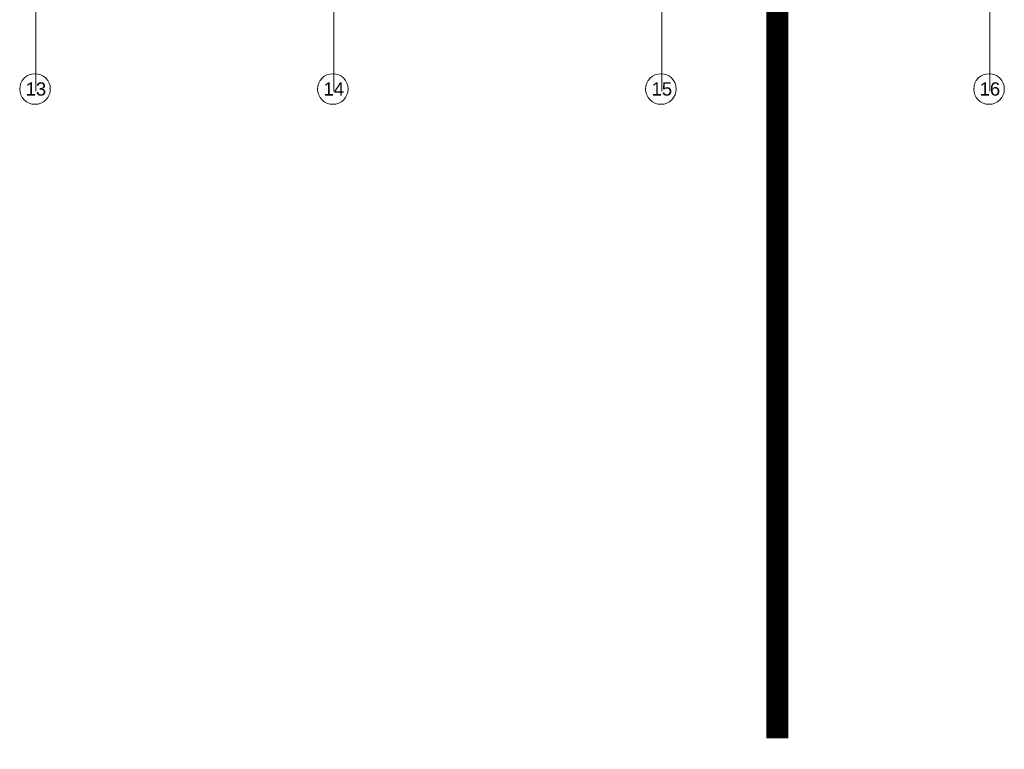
# Model space of a CAD drawing. Extents: x -38005 to 156061, y -31182 to 68140.
# Tile 4 of 48: x 9706 to 32216, y -31182 to -14489. Entities that reach past the tile are written whole.
import ezdxf

# ---------------------------------------------------------------- set-up
doc = ezdxf.new("R2010")
doc.units = 0
doc.header["$LTSCALE"] = 50
doc.set_wipeout_variables(frame=1)
doc.linetypes.add('STYLE_11', pattern=[5, 3.888855, -0.416718, 0.277786, -0.416641])
for name, color, linetype in [('AL$1A---_ALGEMEEN', 8, 'CONTINUOUS'), ('BOUWKUNDIG', 8, 'CONTINUOUS'), ('kaderscheiding', 9, 'CONTINUOUS'), ('Tekening scheiding', 8, 'CONTINUOUS')]:
    doc.layers.add(name, color=color, linetype=linetype)
doc.layers.add('stramienen', color=1, linetype='CONTINUOUS', lineweight=15)
doc.styles.add('Arial', font='ARIAL.TTF')

# ---------------------------------------------------------------- blocks, each defined once
blk = doc.blocks.new('A$C607426BE')
at = {"layer": 'kaderscheiding', "const_width": 500}
blk.add_lwpolyline([(-72180, -16016), (-72180, 82805)], dxfattribs=at)
blk = doc.blocks.new('200254 W 213 09-03-2007')
at = {"linetype": 'Continuous'}
for points in [[(19242.35, 2696.36), (19242.35, 2696.19), (19242.34, 2696.02), (19242.33, 2695.84), (19242.32, 2695.67), (19242.3, 2695.5), (19242.27, 2695.33), (19242.25, 2695.16), (19242.21, 2694.99), (19242.18, 2694.83), (19242.14, 2694.66), (19242.1, 2694.49), (19242.05, 2694.33), (19242, 2694.16), (19241.94, 2694), (19241.88, 2693.84), (19241.82, 2693.68), (19241.75, 2693.52), (19241.68, 2693.37), (19241.6, 2693.21), (19241.52, 2693.06), (19241.44, 2692.91), (19241.35, 2692.76), (19241.26, 2692.61), (19241.17, 2692.47), (19241.07, 2692.33), (19240.97, 2692.19), (19240.87, 2692.05), (19240.76, 2691.92), (19240.65, 2691.79), (19240.54, 2691.66), (19240.42, 2691.53), (19240.3, 2691.41), (19240.18, 2691.29), (19240.05, 2691.17), (19239.92, 2691.06), (19239.79, 2690.95), (19239.66, 2690.84), (19239.52, 2690.74), (19239.38, 2690.64), (19239.24, 2690.54), (19239.09, 2690.45), (19238.95, 2690.36), (19238.8, 2690.27), (19238.65, 2690.19), (19238.5, 2690.11), (19238.34, 2690.03), (19238.19, 2689.96), (19238.03, 2689.89), (19237.87, 2689.83), (19237.71, 2689.77), (19237.55, 2689.71), (19237.38, 2689.66), (19237.22, 2689.61), (19237.05, 2689.57), (19236.88, 2689.53), (19236.71, 2689.49), (19236.55, 2689.46), (19236.38, 2689.44), (19236.21, 2689.41), (19236.04, 2689.39), (19235.86, 2689.38), (19235.69, 2689.37), (19235.52, 2689.36), (19235.35, 2689.36), (19235.18, 2689.36), (19235.01, 2689.37), (19234.83, 2689.38), (19234.66, 2689.39), (19234.49, 2689.41), (19234.32, 2689.44), (19234.15, 2689.46), (19233.98, 2689.49), (19233.82, 2689.53), (19233.65, 2689.57), (19233.48, 2689.61), (19233.32, 2689.66), (19233.15, 2689.71), (19232.99, 2689.77), (19232.83, 2689.83), (19232.67, 2689.89), (19232.51, 2689.96), (19232.36, 2690.03), (19232.2, 2690.11), (19232.05, 2690.19), (19231.9, 2690.27), (19231.75, 2690.36), (19231.6, 2690.45), (19231.46, 2690.54), (19231.32, 2690.64), (19231.18, 2690.74), (19231.04, 2690.84), (19230.91, 2690.95), (19230.78, 2691.06), (19230.65, 2691.17), (19230.52, 2691.29), (19230.4, 2691.41), (19230.28, 2691.53), (19230.16, 2691.66), (19230.05, 2691.79), (19229.94, 2691.92), (19229.83, 2692.05), (19229.73, 2692.19), (19229.63, 2692.33), (19229.53, 2692.47), (19229.44, 2692.61), (19229.35, 2692.76), (19229.26, 2692.91), (19229.18, 2693.06), (19229.1, 2693.21), (19229.02, 2693.37), (19228.95, 2693.52), (19228.88, 2693.68), (19228.82, 2693.84), (19228.76, 2694), (19228.7, 2694.16), (19228.65, 2694.33), (19228.6, 2694.49), (19228.56, 2694.66), (19228.52, 2694.83), (19228.48, 2694.99), (19228.45, 2695.16), (19228.43, 2695.33), (19228.4, 2695.5), (19228.38, 2695.67), (19228.37, 2695.84), (19228.36, 2696.02), (19228.35, 2696.19), (19228.35, 2696.36), (19228.35, 2696.53), (19228.36, 2696.7), (19228.37, 2696.87), (19228.38, 2697.05), (19228.4, 2697.22), (19228.43, 2697.39), (19228.45, 2697.56), (19228.48, 2697.73), (19228.52, 2697.89), (19228.56, 2698.06), (19228.6, 2698.23), (19228.65, 2698.39), (19228.7, 2698.56), (19228.76, 2698.72), (19228.82, 2698.88), (19228.88, 2699.04), (19228.95, 2699.2), (19229.02, 2699.35), (19229.1, 2699.51), (19229.18, 2699.66), (19229.26, 2699.81), (19229.35, 2699.96), (19229.44, 2700.1), (19229.53, 2700.25), (19229.63, 2700.39), (19229.73, 2700.53), (19229.83, 2700.67), (19229.94, 2700.8), (19230.05, 2700.93), (19230.16, 2701.06), (19230.28, 2701.19), (19230.4, 2701.31), (19230.52, 2701.43), (19230.65, 2701.55), (19230.78, 2701.66), (19230.91, 2701.77), (19231.04, 2701.88), (19231.18, 2701.98), (19231.32, 2702.08), (19231.46, 2702.18), (19231.6, 2702.27), (19231.75, 2702.36), (19231.9, 2702.45), (19232.05, 2702.53), (19232.2, 2702.61), (19232.36, 2702.69), (19232.51, 2702.76), (19232.67, 2702.83), (19232.83, 2702.89), (19232.99, 2702.95), (19233.15, 2703.01), (19233.32, 2703.06), (19233.48, 2703.11), (19233.65, 2703.15), (19233.82, 2703.19), (19233.98, 2703.22), (19234.15, 2703.26), (19234.32, 2703.28), (19234.49, 2703.31), (19234.66, 2703.33), (19234.83, 2703.34), (19235.01, 2703.35), (19235.18, 2703.36), (19235.35, 2703.36), (19235.52, 2703.36), (19235.69, 2703.35), (19235.86, 2703.34), (19236.04, 2703.33), (19236.21, 2703.31), (19236.38, 2703.28), (19236.55, 2703.26), (19236.71, 2703.22), (19236.88, 2703.19), (19237.05, 2703.15), (19237.22, 2703.11), (19237.38, 2703.06), (19237.55, 2703.01), (19237.71, 2702.95), (19237.87, 2702.89), (19238.03, 2702.83), (19238.19, 2702.76), (19238.34, 2702.69), (19238.5, 2702.61), (19238.65, 2702.53), (19238.8, 2702.45), (19238.95, 2702.36), (19239.09, 2702.27), (19239.24, 2702.18), (19239.38, 2702.08), (19239.52, 2701.98), (19239.66, 2701.88), (19239.79, 2701.77), (19239.92, 2701.66), (19240.05, 2701.55), (19240.18, 2701.43), (19240.3, 2701.31), (19240.42, 2701.19), (19240.54, 2701.06), (19240.65, 2700.93), (19240.76, 2700.8), (19240.87, 2700.67), (19240.97, 2700.53), (19241.07, 2700.39), (19241.17, 2700.25), (19241.26, 2700.1), (19241.35, 2699.96), (19241.44, 2699.81), (19241.52, 2699.66), (19241.6, 2699.51), (19241.68, 2699.35), (19241.75, 2699.2), (19241.82, 2699.04), (19241.88, 2698.88), (19241.94, 2698.72), (19242, 2698.56), (19242.05, 2698.39), (19242.1, 2698.23), (19242.14, 2698.06), (19242.18, 2697.89), (19242.21, 2697.73), (19242.25, 2697.56), (19242.27, 2697.39), (19242.3, 2697.22), (19242.32, 2697.05), (19242.33, 2696.87), (19242.34, 2696.7), (19242.35, 2696.53)], [(19378.55, 2696.36), (19378.55, 2696.19), (19378.54, 2696.02), (19378.53, 2695.84), (19378.52, 2695.67), (19378.5, 2695.5), (19378.47, 2695.33), (19378.45, 2695.16), (19378.41, 2694.99), (19378.38, 2694.83), (19378.34, 2694.66), (19378.3, 2694.49), (19378.25, 2694.33), (19378.2, 2694.16), (19378.14, 2694), (19378.08, 2693.84), (19378.02, 2693.68), (19377.95, 2693.52), (19377.88, 2693.37), (19377.8, 2693.21), (19377.72, 2693.06), (19377.64, 2692.91), (19377.55, 2692.76), (19377.46, 2692.61), (19377.37, 2692.47), (19377.27, 2692.33), (19377.17, 2692.19), (19377.07, 2692.05), (19376.96, 2691.92), (19376.85, 2691.79), (19376.74, 2691.66), (19376.62, 2691.53), (19376.5, 2691.41), (19376.38, 2691.29), (19376.25, 2691.17), (19376.12, 2691.06), (19375.99, 2690.95), (19375.86, 2690.84), (19375.72, 2690.74), (19375.58, 2690.64), (19375.44, 2690.54), (19375.29, 2690.45), (19375.15, 2690.36), (19375, 2690.27), (19374.85, 2690.19), (19374.7, 2690.11), (19374.54, 2690.03), (19374.39, 2689.96), (19374.23, 2689.89), (19374.07, 2689.83), (19373.91, 2689.77), (19373.75, 2689.71), (19373.58, 2689.66), (19373.42, 2689.61), (19373.25, 2689.57), (19373.08, 2689.53), (19372.91, 2689.49), (19372.75, 2689.46), (19372.58, 2689.44), (19372.41, 2689.41), (19372.24, 2689.39), (19372.06, 2689.38), (19371.89, 2689.37), (19371.72, 2689.36), (19371.55, 2689.36), (19371.38, 2689.36), (19371.21, 2689.37), (19371.03, 2689.38), (19370.86, 2689.39), (19370.69, 2689.41), (19370.52, 2689.44), (19370.35, 2689.46), (19370.18, 2689.49), (19370.02, 2689.53), (19369.85, 2689.57), (19369.68, 2689.61), (19369.52, 2689.66), (19369.35, 2689.71), (19369.19, 2689.77), (19369.03, 2689.83), (19368.87, 2689.89), (19368.71, 2689.96), (19368.56, 2690.03), (19368.4, 2690.11), (19368.25, 2690.19), (19368.1, 2690.27), (19367.95, 2690.36), (19367.8, 2690.45), (19367.66, 2690.54), (19367.52, 2690.64), (19367.38, 2690.74), (19367.24, 2690.84), (19367.11, 2690.95), (19366.98, 2691.06), (19366.85, 2691.17), (19366.72, 2691.29), (19366.6, 2691.41), (19366.48, 2691.53), (19366.36, 2691.66), (19366.25, 2691.79), (19366.14, 2691.92), (19366.03, 2692.05), (19365.93, 2692.19), (19365.83, 2692.33), (19365.73, 2692.47), (19365.64, 2692.61), (19365.55, 2692.76), (19365.46, 2692.91), (19365.38, 2693.06), (19365.3, 2693.21), (19365.22, 2693.37), (19365.15, 2693.52), (19365.08, 2693.68), (19365.02, 2693.84), (19364.96, 2694), (19364.9, 2694.16), (19364.85, 2694.33), (19364.8, 2694.49), (19364.76, 2694.66), (19364.72, 2694.83), (19364.68, 2694.99), (19364.65, 2695.16), (19364.63, 2695.33), (19364.6, 2695.5), (19364.58, 2695.67), (19364.57, 2695.84), (19364.56, 2696.02), (19364.55, 2696.19), (19364.55, 2696.36), (19364.55, 2696.53), (19364.56, 2696.7), (19364.57, 2696.87), (19364.58, 2697.05), (19364.6, 2697.22), (19364.63, 2697.39), (19364.65, 2697.56), (19364.68, 2697.73), (19364.72, 2697.89), (19364.76, 2698.06), (19364.8, 2698.23), (19364.85, 2698.39), (19364.9, 2698.56), (19364.96, 2698.72), (19365.02, 2698.88), (19365.08, 2699.04), (19365.15, 2699.2), (19365.22, 2699.35), (19365.3, 2699.51), (19365.38, 2699.66), (19365.46, 2699.81), (19365.55, 2699.96), (19365.64, 2700.1), (19365.73, 2700.25), (19365.83, 2700.39), (19365.93, 2700.53), (19366.03, 2700.67), (19366.14, 2700.8), (19366.25, 2700.93), (19366.36, 2701.06), (19366.48, 2701.19), (19366.6, 2701.31), (19366.72, 2701.43), (19366.85, 2701.55), (19366.98, 2701.66), (19367.11, 2701.77), (19367.24, 2701.88), (19367.38, 2701.98), (19367.52, 2702.08), (19367.66, 2702.18), (19367.8, 2702.27), (19367.95, 2702.36), (19368.1, 2702.45), (19368.25, 2702.53), (19368.4, 2702.61), (19368.56, 2702.69), (19368.71, 2702.76), (19368.87, 2702.83), (19369.03, 2702.89), (19369.19, 2702.95), (19369.35, 2703.01), (19369.52, 2703.06), (19369.68, 2703.11), (19369.85, 2703.15), (19370.02, 2703.19), (19370.18, 2703.22), (19370.35, 2703.26), (19370.52, 2703.28), (19370.69, 2703.31), (19370.86, 2703.33), (19371.03, 2703.34), (19371.21, 2703.35), (19371.38, 2703.36), (19371.55, 2703.36), (19371.72, 2703.36), (19371.89, 2703.35), (19372.06, 2703.34), (19372.24, 2703.33), (19372.41, 2703.31), (19372.58, 2703.28), (19372.75, 2703.26), (19372.91, 2703.22), (19373.08, 2703.19), (19373.25, 2703.15), (19373.42, 2703.11), (19373.58, 2703.06), (19373.75, 2703.01), (19373.91, 2702.95), (19374.07, 2702.89), (19374.23, 2702.83), (19374.39, 2702.76), (19374.54, 2702.69), (19374.7, 2702.61), (19374.85, 2702.53), (19375, 2702.45), (19375.15, 2702.36), (19375.29, 2702.27), (19375.44, 2702.18), (19375.58, 2702.08), (19375.72, 2701.98), (19375.86, 2701.88), (19375.99, 2701.77), (19376.12, 2701.66), (19376.25, 2701.55), (19376.38, 2701.43), (19376.5, 2701.31), (19376.62, 2701.19), (19376.74, 2701.06), (19376.85, 2700.93), (19376.96, 2700.8), (19377.07, 2700.67), (19377.17, 2700.53), (19377.27, 2700.39), (19377.37, 2700.25), (19377.46, 2700.1), (19377.55, 2699.96), (19377.64, 2699.81), (19377.72, 2699.66), (19377.8, 2699.51), (19377.88, 2699.35), (19377.95, 2699.2), (19378.02, 2699.04), (19378.08, 2698.88), (19378.14, 2698.72), (19378.2, 2698.56), (19378.25, 2698.39), (19378.3, 2698.23), (19378.34, 2698.06), (19378.38, 2697.89), (19378.41, 2697.73), (19378.45, 2697.56), (19378.47, 2697.39), (19378.5, 2697.22), (19378.52, 2697.05), (19378.53, 2696.87), (19378.54, 2696.7), (19378.55, 2696.53)], [(19528.55, 2696.36), (19528.55, 2696.19), (19528.54, 2696.02), (19528.53, 2695.84), (19528.52, 2695.67), (19528.5, 2695.5), (19528.47, 2695.33), (19528.45, 2695.16), (19528.41, 2694.99), (19528.38, 2694.83), (19528.34, 2694.66), (19528.3, 2694.49), (19528.25, 2694.33), (19528.2, 2694.16), (19528.14, 2694), (19528.08, 2693.84), (19528.02, 2693.68), (19527.95, 2693.52), (19527.88, 2693.37), (19527.8, 2693.21), (19527.72, 2693.06), (19527.64, 2692.91), (19527.55, 2692.76), (19527.46, 2692.61), (19527.37, 2692.47), (19527.27, 2692.33), (19527.17, 2692.19), (19527.07, 2692.05), (19526.96, 2691.92), (19526.85, 2691.79), (19526.74, 2691.66), (19526.62, 2691.53), (19526.5, 2691.41), (19526.38, 2691.29), (19526.25, 2691.17), (19526.12, 2691.06), (19525.99, 2690.95), (19525.86, 2690.84), (19525.72, 2690.74), (19525.58, 2690.64), (19525.44, 2690.54), (19525.29, 2690.45), (19525.15, 2690.36), (19525, 2690.27), (19524.85, 2690.19), (19524.7, 2690.11), (19524.54, 2690.03), (19524.39, 2689.96), (19524.23, 2689.89), (19524.07, 2689.83), (19523.91, 2689.77), (19523.75, 2689.71), (19523.58, 2689.66), (19523.42, 2689.61), (19523.25, 2689.57), (19523.08, 2689.53), (19522.91, 2689.49), (19522.75, 2689.46), (19522.58, 2689.44), (19522.41, 2689.41), (19522.24, 2689.39), (19522.06, 2689.38), (19521.89, 2689.37), (19521.72, 2689.36), (19521.55, 2689.36), (19521.38, 2689.36), (19521.21, 2689.37), (19521.03, 2689.38), (19520.86, 2689.39), (19520.69, 2689.41), (19520.52, 2689.44), (19520.35, 2689.46), (19520.18, 2689.49), (19520.02, 2689.53), (19519.85, 2689.57), (19519.68, 2689.61), (19519.52, 2689.66), (19519.35, 2689.71), (19519.19, 2689.77), (19519.03, 2689.83), (19518.87, 2689.89), (19518.71, 2689.96), (19518.56, 2690.03), (19518.4, 2690.11), (19518.25, 2690.19), (19518.1, 2690.27), (19517.95, 2690.36), (19517.8, 2690.45), (19517.66, 2690.54), (19517.52, 2690.64), (19517.38, 2690.74), (19517.24, 2690.84), (19517.11, 2690.95), (19516.98, 2691.06), (19516.85, 2691.17), (19516.72, 2691.29), (19516.6, 2691.41), (19516.48, 2691.53), (19516.36, 2691.66), (19516.25, 2691.79), (19516.14, 2691.92), (19516.03, 2692.05), (19515.93, 2692.19), (19515.83, 2692.33), (19515.73, 2692.47), (19515.64, 2692.61), (19515.55, 2692.76), (19515.46, 2692.91), (19515.38, 2693.06), (19515.3, 2693.21), (19515.22, 2693.37), (19515.15, 2693.52), (19515.08, 2693.68), (19515.02, 2693.84), (19514.96, 2694), (19514.9, 2694.16), (19514.85, 2694.33), (19514.8, 2694.49), (19514.76, 2694.66), (19514.72, 2694.83), (19514.68, 2694.99), (19514.65, 2695.16), (19514.63, 2695.33), (19514.6, 2695.5), (19514.58, 2695.67), (19514.57, 2695.84), (19514.56, 2696.02), (19514.55, 2696.19), (19514.55, 2696.36), (19514.55, 2696.53), (19514.56, 2696.7), (19514.57, 2696.87), (19514.58, 2697.05), (19514.6, 2697.22), (19514.63, 2697.39), (19514.65, 2697.56), (19514.68, 2697.73), (19514.72, 2697.89), (19514.76, 2698.06), (19514.8, 2698.23), (19514.85, 2698.39), (19514.9, 2698.56), (19514.96, 2698.72), (19515.02, 2698.88), (19515.08, 2699.04), (19515.15, 2699.2), (19515.22, 2699.35), (19515.3, 2699.51), (19515.38, 2699.66), (19515.46, 2699.81), (19515.55, 2699.96), (19515.64, 2700.1), (19515.73, 2700.25), (19515.83, 2700.39), (19515.93, 2700.53), (19516.03, 2700.67), (19516.14, 2700.8), (19516.25, 2700.93), (19516.36, 2701.06), (19516.48, 2701.19), (19516.6, 2701.31), (19516.72, 2701.43), (19516.85, 2701.55), (19516.98, 2701.66), (19517.11, 2701.77), (19517.24, 2701.88), (19517.38, 2701.98), (19517.52, 2702.08), (19517.66, 2702.18), (19517.8, 2702.27), (19517.95, 2702.36), (19518.1, 2702.45), (19518.25, 2702.53), (19518.4, 2702.61), (19518.56, 2702.69), (19518.71, 2702.76), (19518.87, 2702.83), (19519.03, 2702.89), (19519.19, 2702.95), (19519.35, 2703.01), (19519.52, 2703.06), (19519.68, 2703.11), (19519.85, 2703.15), (19520.02, 2703.19), (19520.18, 2703.22), (19520.35, 2703.26), (19520.52, 2703.28), (19520.69, 2703.31), (19520.86, 2703.33), (19521.03, 2703.34), (19521.21, 2703.35), (19521.38, 2703.36), (19521.55, 2703.36), (19521.72, 2703.36), (19521.89, 2703.35), (19522.06, 2703.34), (19522.24, 2703.33), (19522.41, 2703.31), (19522.58, 2703.28), (19522.75, 2703.26), (19522.91, 2703.22), (19523.08, 2703.19), (19523.25, 2703.15), (19523.42, 2703.11), (19523.58, 2703.06), (19523.75, 2703.01), (19523.91, 2702.95), (19524.07, 2702.89), (19524.23, 2702.83), (19524.39, 2702.76), (19524.54, 2702.69), (19524.7, 2702.61), (19524.85, 2702.53), (19525, 2702.45), (19525.15, 2702.36), (19525.29, 2702.27), (19525.44, 2702.18), (19525.58, 2702.08), (19525.72, 2701.98), (19525.86, 2701.88), (19525.99, 2701.77), (19526.12, 2701.66), (19526.25, 2701.55), (19526.38, 2701.43), (19526.5, 2701.31), (19526.62, 2701.19), (19526.74, 2701.06), (19526.85, 2700.93), (19526.96, 2700.8), (19527.07, 2700.67), (19527.17, 2700.53), (19527.27, 2700.39), (19527.37, 2700.25), (19527.46, 2700.1), (19527.55, 2699.96), (19527.64, 2699.81), (19527.72, 2699.66), (19527.8, 2699.51), (19527.88, 2699.35), (19527.95, 2699.2), (19528.02, 2699.04), (19528.08, 2698.88), (19528.14, 2698.72), (19528.2, 2698.56), (19528.25, 2698.39), (19528.3, 2698.23), (19528.34, 2698.06), (19528.38, 2697.89), (19528.41, 2697.73), (19528.45, 2697.56), (19528.47, 2697.39), (19528.5, 2697.22), (19528.52, 2697.05), (19528.53, 2696.87), (19528.54, 2696.7), (19528.55, 2696.53)], [(19678.55, 2696.36), (19678.55, 2696.19), (19678.54, 2696.02), (19678.53, 2695.84), (19678.52, 2695.67), (19678.5, 2695.5), (19678.47, 2695.33), (19678.45, 2695.16), (19678.41, 2694.99), (19678.38, 2694.83), (19678.34, 2694.66), (19678.3, 2694.49), (19678.25, 2694.33), (19678.2, 2694.16), (19678.14, 2694), (19678.08, 2693.84), (19678.02, 2693.68), (19677.95, 2693.52), (19677.88, 2693.37), (19677.8, 2693.21), (19677.72, 2693.06), (19677.64, 2692.91), (19677.55, 2692.76), (19677.46, 2692.61), (19677.37, 2692.47), (19677.27, 2692.33), (19677.17, 2692.19), (19677.07, 2692.05), (19676.96, 2691.92), (19676.85, 2691.79), (19676.74, 2691.66), (19676.62, 2691.53), (19676.5, 2691.41), (19676.38, 2691.29), (19676.25, 2691.17), (19676.12, 2691.06), (19675.99, 2690.95), (19675.86, 2690.84), (19675.72, 2690.74), (19675.58, 2690.64), (19675.44, 2690.54), (19675.29, 2690.45), (19675.15, 2690.36), (19675, 2690.27), (19674.85, 2690.19), (19674.7, 2690.11), (19674.54, 2690.03), (19674.39, 2689.96), (19674.23, 2689.89), (19674.07, 2689.83), (19673.91, 2689.77), (19673.75, 2689.71), (19673.58, 2689.66), (19673.42, 2689.61), (19673.25, 2689.57), (19673.08, 2689.53), (19672.91, 2689.49), (19672.75, 2689.46), (19672.58, 2689.44), (19672.41, 2689.41), (19672.24, 2689.39), (19672.06, 2689.38), (19671.89, 2689.37), (19671.72, 2689.36), (19671.55, 2689.36), (19671.38, 2689.36), (19671.21, 2689.37), (19671.03, 2689.38), (19670.86, 2689.39), (19670.69, 2689.41), (19670.52, 2689.44), (19670.35, 2689.46), (19670.18, 2689.49), (19670.02, 2689.53), (19669.85, 2689.57), (19669.68, 2689.61), (19669.52, 2689.66), (19669.35, 2689.71), (19669.19, 2689.77), (19669.03, 2689.83), (19668.87, 2689.89), (19668.71, 2689.96), (19668.56, 2690.03), (19668.4, 2690.11), (19668.25, 2690.19), (19668.1, 2690.27), (19667.95, 2690.36), (19667.8, 2690.45), (19667.66, 2690.54), (19667.52, 2690.64), (19667.38, 2690.74), (19667.24, 2690.84), (19667.11, 2690.95), (19666.98, 2691.06), (19666.85, 2691.17), (19666.72, 2691.29), (19666.6, 2691.41), (19666.48, 2691.53), (19666.36, 2691.66), (19666.25, 2691.79), (19666.14, 2691.92), (19666.03, 2692.05), (19665.93, 2692.19), (19665.83, 2692.33), (19665.73, 2692.47), (19665.64, 2692.61), (19665.55, 2692.76), (19665.46, 2692.91), (19665.38, 2693.06), (19665.3, 2693.21), (19665.22, 2693.37), (19665.15, 2693.52), (19665.08, 2693.68), (19665.02, 2693.84), (19664.96, 2694), (19664.9, 2694.16), (19664.85, 2694.33), (19664.8, 2694.49), (19664.76, 2694.66), (19664.72, 2694.83), (19664.68, 2694.99), (19664.65, 2695.16), (19664.63, 2695.33), (19664.6, 2695.5), (19664.58, 2695.67), (19664.57, 2695.84), (19664.56, 2696.02), (19664.55, 2696.19), (19664.55, 2696.36), (19664.55, 2696.53), (19664.56, 2696.7), (19664.57, 2696.87), (19664.58, 2697.05), (19664.6, 2697.22), (19664.63, 2697.39), (19664.65, 2697.56), (19664.68, 2697.73), (19664.72, 2697.89), (19664.76, 2698.06), (19664.8, 2698.23), (19664.85, 2698.39), (19664.9, 2698.56), (19664.96, 2698.72), (19665.02, 2698.88), (19665.08, 2699.04), (19665.15, 2699.2), (19665.22, 2699.35), (19665.3, 2699.51), (19665.38, 2699.66), (19665.46, 2699.81), (19665.55, 2699.96), (19665.64, 2700.1), (19665.73, 2700.25), (19665.83, 2700.39), (19665.93, 2700.53), (19666.03, 2700.67), (19666.14, 2700.8), (19666.25, 2700.93), (19666.36, 2701.06), (19666.48, 2701.19), (19666.6, 2701.31), (19666.72, 2701.43), (19666.85, 2701.55), (19666.98, 2701.66), (19667.11, 2701.77), (19667.24, 2701.88), (19667.38, 2701.98), (19667.52, 2702.08), (19667.66, 2702.18), (19667.8, 2702.27), (19667.95, 2702.36), (19668.1, 2702.45), (19668.25, 2702.53), (19668.4, 2702.61), (19668.56, 2702.69), (19668.71, 2702.76), (19668.87, 2702.83), (19669.03, 2702.89), (19669.19, 2702.95), (19669.35, 2703.01), (19669.52, 2703.06), (19669.68, 2703.11), (19669.85, 2703.15), (19670.02, 2703.19), (19670.18, 2703.22), (19670.35, 2703.26), (19670.52, 2703.28), (19670.69, 2703.31), (19670.86, 2703.33), (19671.03, 2703.34), (19671.21, 2703.35), (19671.38, 2703.36), (19671.55, 2703.36), (19671.72, 2703.36), (19671.89, 2703.35), (19672.06, 2703.34), (19672.24, 2703.33), (19672.41, 2703.31), (19672.58, 2703.28), (19672.75, 2703.26), (19672.91, 2703.22), (19673.08, 2703.19), (19673.25, 2703.15), (19673.42, 2703.11), (19673.58, 2703.06), (19673.75, 2703.01), (19673.91, 2702.95), (19674.07, 2702.89), (19674.23, 2702.83), (19674.39, 2702.76), (19674.54, 2702.69), (19674.7, 2702.61), (19674.85, 2702.53), (19675, 2702.45), (19675.15, 2702.36), (19675.29, 2702.27), (19675.44, 2702.18), (19675.58, 2702.08), (19675.72, 2701.98), (19675.86, 2701.88), (19675.99, 2701.77), (19676.12, 2701.66), (19676.25, 2701.55), (19676.38, 2701.43), (19676.5, 2701.31), (19676.62, 2701.19), (19676.74, 2701.06), (19676.85, 2700.93), (19676.96, 2700.8), (19677.07, 2700.67), (19677.17, 2700.53), (19677.27, 2700.39), (19677.37, 2700.25), (19677.46, 2700.1), (19677.55, 2699.96), (19677.64, 2699.81), (19677.72, 2699.66), (19677.8, 2699.51), (19677.88, 2699.35), (19677.95, 2699.2), (19678.02, 2699.04), (19678.08, 2698.88), (19678.14, 2698.72), (19678.2, 2698.56), (19678.25, 2698.39), (19678.3, 2698.23), (19678.34, 2698.06), (19678.38, 2697.89), (19678.41, 2697.73), (19678.45, 2697.56), (19678.47, 2697.39), (19678.5, 2697.22), (19678.52, 2697.05), (19678.53, 2696.87), (19678.54, 2696.7), (19678.55, 2696.53)]]:
    blk.add_wipeout(points, dxfattribs=at).dxf.layer = 'AL$1A---_ALGEMEEN'
at = {"layer": 'stramienen', "linetype": 'STYLE_11', "ltscale": 50}
for p, q in [((19235.75, 2695.43), (19235.75, 4240.03)), ((19371.95, 2695.43), (19371.95, 4240.03)), ((19521.95, 2695.43), (19521.95, 4240.03)), ((19671.95, 2695.43), (19671.95, 4240.03))]:
    blk.add_line(p, q, dxfattribs=at)
at = {"layer": 'stramienen'}
for p, q in [((19235.75, 2703.18), (19235.75, 2709.93)), ((19371.95, 2703.18), (19371.95, 2709.93)), ((19521.95, 2703.18), (19521.95, 2709.93)), ((19671.95, 2703.18), (19671.95, 2709.93))]:
    blk.add_line(p, q, dxfattribs=at)
for centre in [(19235.35, 2696.36), (19371.55, 2696.36), (19521.55, 2696.36), (19671.55, 2696.36)]:
    blk.add_circle(centre, 7, dxfattribs=at)
at = {"layer": 'stramienen', "char_height": 6.061, "attachment_point": 2, "line_spacing_factor": 0.967741, "style": 'Arial'}
for s, insert in [('{\\C1;\\l13}', (19235.75, 2699.41)), ('{\\C1;\\l14}', (19371.95, 2699.41)), ('{\\C1;\\l15}', (19521.95, 2699.41)), ('{\\C1;\\l16}', (19671.95, 2699.41))]:
    blk.add_mtext(s, dxfattribs=dict(at, insert=insert))

msp = doc.modelspace()

# ---------------------------------------------------------------- block references
at = {"layer": 'Tekening scheiding'}
msp.add_blockref('A$C607426BE', (99205, -14916), dxfattribs=at)

# ---------------------------------------------------------------- next in the draw order: block references
at = {"layer": 'BOUWKUNDIG', "xscale": 50, "yscale": 50, "zscale": 50}
msp.add_blockref('200254 W 213 09-03-2007', (-951711, -150893), dxfattribs=at)

doc.saveas('drawing.dxf')
